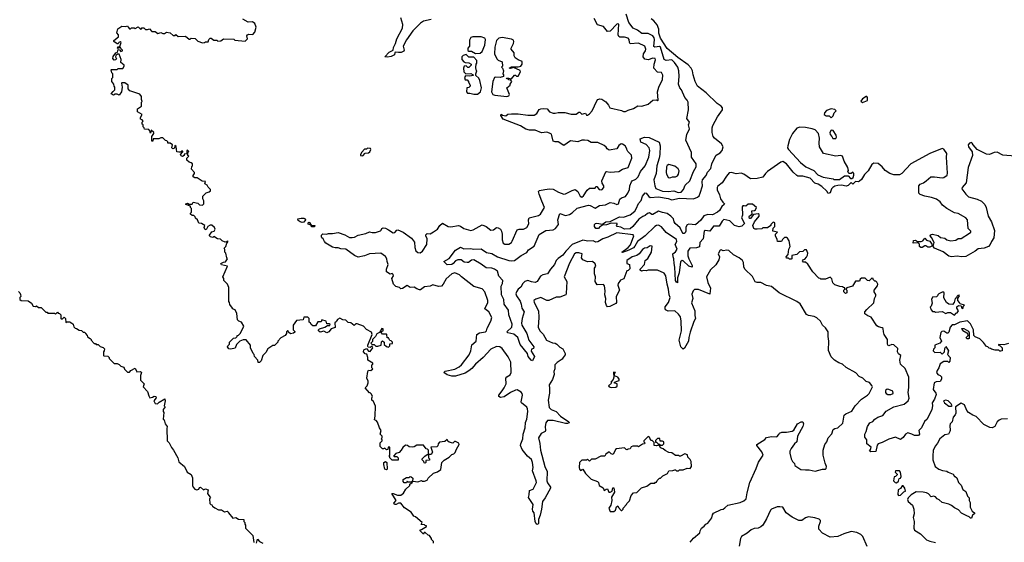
# Model space of a CAD drawing. Extents: x 2494106 to 2685573, y 758056 to 915185.
# Tile 239 of 256: x 2578137 to 2588522, y 847945 to 853455. Entities that reach past the tile are written whole.
import ezdxf

# ---------------------------------------------------------------- set-up
doc = ezdxf.new("R2010")
doc.units = 0

msp = doc.modelspace()

# ---------------------------------------------------------------- linework, layer by layer
at = {"layer": '0CON05XD'}
for points in [[(2582410, 848855), (2582435, 848870), (2582450, 848870), (2582450, 848915), (2582438, 848928), (2582425, 848930), (2582395, 848970), (2582325, 848970), (2582297, 848953), (2582275, 848948), (2582245, 848950), (2582227, 848967), (2582205, 848968), (2582177, 848943), (2582162, 848915), (2582139, 848891), (2582105, 848880), (2582080, 848855), (2582085, 848850), (2582115, 848850), (2582127, 848837), (2582128, 848812), (2582065, 848810), (2582040, 848835), (2582040, 848845), (2582030, 848855), (2582040, 848865), (2582040, 848945), (2582035, 848950), (2582022, 848948), (2582018, 848922), (2582005, 848920), (2581987, 848937), (2581975, 848930), (2581962, 848932), (2581940, 848955), (2581940, 848995), (2581960, 849015), (2581960, 849025), (2581950, 849035), (2581960, 849045), (2581960, 849065), (2581940, 849085), (2581950, 849125), (2581933, 849153), (2581912, 849212), (2581895, 849230), (2581880, 849235), (2581887, 849275), (2581889, 849379), (2581868, 849428), (2581852, 849445), (2581850, 849465), (2581858, 849485), (2581845, 849510), (2581835, 849520), (2581825, 849520), (2581780, 849575), (2581802, 849595), (2581812, 849625), (2581812, 849645), (2581798, 849675), (2581808, 849745), (2581815, 849760), (2581842, 849758), (2581860, 849775), (2581850, 849785), (2581850, 849815), (2581860, 849825), (2581860, 849835), (2581810, 849865), (2581810, 849895), (2581798, 849928), (2581782, 849932), (2581762, 849955), (2581768, 849975), (2581795, 849990), (2581815, 849960), (2581832, 849958), (2581860, 849995), (2581855, 850010), (2581845, 850010), (2581835, 850000), (2581812, 850002), (2581808, 850008), (2581810, 850025), (2581856, 850136), (2581849, 850159), (2581795, 850188), (2581764, 850224), (2581695, 850248), (2581683, 850247), (2581665, 850230), (2581628, 850258), (2581602, 850262), (2581578, 850288), (2581545, 850290), (2581515, 850307), (2581490, 850295), (2581480, 850285), (2581478, 850272), (2581462, 850258), (2581465, 850210), (2581423, 850197), (2581396, 850164), (2581376, 850154), (2581345, 850172), (2581305, 850160), (2581290, 850175), (2581290, 850185), (2581300, 850195), (2581355, 850212), (2581385, 850230), (2581408, 850232), (2581410, 850245), (2581405, 850250), (2581375, 850250), (2581368, 850278), (2581325, 850290), (2581315, 850270), (2581282, 850268), (2581255, 850228), (2581228, 850228), (2581212, 850242), (2581205, 850260), (2581190, 850265), (2581190, 850305), (2581175, 850320), (2581135, 850320), (2581125, 850290), (2581055, 850282), (2581020, 850235), (2581020, 850185), (2581038, 850168), (2581038, 850162), (2581025, 850150), (2580992, 850142), (2580972, 850162), (2580970, 850175), (2580960, 850175), (2580950, 850165), (2580950, 850145), (2580936, 850124), (2580890, 850100), (2580860, 850065), (2580860, 850055), (2580825, 850020), (2580805, 850020), (2580754, 849986), (2580733, 849947), (2580702, 849915), (2580682, 849858), (2580665, 849840), (2580652, 849842), (2580647, 849867), (2580613, 849903), (2580610, 849925), (2580600, 849935), (2580572, 849995), (2580572, 850022), (2580525, 850080), (2580495, 850080), (2580460, 850065), (2580425, 850030), (2580408, 849992), (2580365, 849982), (2580342, 849985), (2580330, 850005), (2580333, 850017), (2580350, 850035), (2580350, 850055), (2580360, 850065), (2580393, 850097), (2580415, 850100), (2580430, 850115), (2580430, 850125), (2580445, 850130), (2580465, 850150), (2580500, 850225), (2580476, 850266), (2580448, 850278), (2580435, 850290), (2580426, 850356), (2580410, 850395), (2580380, 850405), (2580380, 850415), (2580353, 850453), (2580350, 850475), (2580342, 850485), (2580342, 850632), (2580330, 850665), (2580290, 850705), (2580290, 850725), (2580280, 850745), (2580330, 850855), (2580265, 850870), (2580260, 850885), (2580285, 850900), (2580308, 850902), (2580330, 850935), (2580320, 850945), (2580310, 850995), (2580302, 851005), (2580302, 851032), (2580292, 851045), (2580310, 851065), (2580322, 851098), (2580337, 851117), (2580325, 851120), (2580318, 851112), (2580305, 851110), (2580272, 851122), (2580255, 851140), (2580223, 851143), (2580185, 851170), (2580175, 851160), (2580150, 851165), (2580140, 851175), (2580140, 851185), (2580162, 851218), (2580188, 851225), (2580198, 851245), (2580190, 851265), (2580165, 851290), (2580145, 851290), (2580120, 851275), (2580105, 851240), (2580090, 851245), (2580082, 851265), (2580090, 851285), (2580055, 851308), (2580025, 851310), (2580012, 851345), (2579992, 851362), (2579988, 851378), (2579975, 851390), (2579955, 851390), (2579940, 851405), (2579940, 851415), (2579950, 851425), (2579950, 851465), (2579940, 851475), (2579938, 851488), (2579890, 851505), (2579890, 851515), (2579905, 851522), (2579925, 851510), (2579955, 851510), (2579965, 851530), (2580015, 851520), (2580035, 851502), (2580065, 851500), (2580078, 851512), (2580080, 851545), (2580070, 851565), (2580070, 851595), (2580105, 851630), (2580135, 851640), (2580148, 851652), (2580150, 851665), (2580125, 851690), (2580115, 851710), (2580090, 851725), (2580098, 851748), (2580063, 851753), (2580030, 851775), (2580007, 851787), (2579985, 851788), (2579968, 851798), (2579968, 851812), (2579982, 851835), (2579980, 851845), (2579948, 851878), (2579953, 851907), (2579960, 851915), (2579960, 851935), (2579947, 851947), (2579923, 851953), (2579900, 851975), (2579900, 851995), (2579920, 852015), (2579910, 852025), (2579910, 852055), (2579920, 852065), (2579908, 852078), (2579900, 852075), (2579898, 852042), (2579872, 852038), (2579870, 852025), (2579855, 852012), (2579841, 852021), (2579832, 852035), (2579858, 852062), (2579858, 852068), (2579845, 852070), (2579835, 852060), (2579815, 852058), (2579793, 852063), (2579788, 852118), (2579772, 852128), (2579768, 852102), (2579753, 852093), (2579740, 852105), (2579750, 852135), (2579725, 852152), (2579700, 852155), (2579698, 852168), (2579688, 852178), (2579675, 852180), (2579648, 852208), (2579625, 852210), (2579605, 852200), (2579545, 852200), (2579540, 852175), (2579530, 852175), (2579532, 852225), (2579550, 852255), (2579550, 852265), (2579525, 852290), (2579515, 852260), (2579510, 852285), (2579498, 852298), (2579452, 852302), (2579450, 852315), (2579440, 852325), (2579440, 852345), (2579430, 852355), (2579430, 852375), (2579440, 852385), (2579428, 852398), (2579410, 852405), (2579410, 852425), (2579430, 852455), (2579380, 852485), (2579380, 852515), (2579420, 852545), (2579420, 852585), (2579428, 852592), (2579420, 852615), (2579420, 852645), (2579405, 852670), (2579300, 852705), (2579280, 852725), (2579280, 852765), (2579245, 852790), (2579215, 852790), (2579210, 852785), (2579218, 852745), (2579210, 852695), (2579185, 852660), (2579165, 852670), (2579145, 852670), (2579125, 852660), (2579102, 852672), (2579121, 852699), (2579140, 852715), (2579140, 852745), (2579133, 852753), (2579130, 852775), (2579110, 852805), (2579110, 852835), (2579120, 852845), (2579120, 852885), (2579110, 852895), (2579100, 852925), (2579105, 852930), (2579165, 852930), (2579175, 852940), (2579225, 852940), (2579240, 852965), (2579240, 852975), (2579203, 853003), (2579207, 853035), (2579185, 853090), (2579168, 853092), (2579152, 853078), (2579148, 853065), (2579157, 853043), (2579148, 853032), (2579135, 853030), (2579120, 853045), (2579123, 853067), (2579150, 853105), (2579168, 853112), (2579175, 853140), (2579188, 853138), (2579205, 853120), (2579220, 853125), (2579220, 853135), (2579202, 853152), (2579198, 853168), (2579190, 853170), (2579175, 853150), (2579170, 853155), (2579172, 853168), (2579190, 853170), (2579198, 853182), (2579206, 853216), (2579195, 853222), (2579184, 853216), (2579175, 853200), (2579165, 853200), (2579130, 853225), (2579130, 853235), (2579180, 853275), (2579180, 853295), (2579160, 853315), (2579173, 853357), (2579215, 853388), (2579255, 853382), (2579275, 853390), (2579280, 853375), (2579295, 853360), (2579305, 853360), (2579315, 853370), (2579345, 853370), (2579355, 853362), (2579385, 853380), (2579415, 853350), (2579425, 853370), (2579445, 853370), (2579465, 853350), (2579485, 853350), (2579505, 853360), (2579532, 853332), (2579565, 853332), (2579595, 853310), (2579625, 853320), (2579645, 853310), (2579665, 853310), (2579685, 853322), (2579725, 853318), (2579755, 853290), (2579775, 853290), (2579785, 853300), (2579808, 853278), (2579885, 853282), (2579925, 853250), (2579935, 853250), (2579945, 853260), (2579987, 853257), (2580015, 853230), (2580065, 853210), (2580087, 853213), (2580095, 853220), (2580125, 853220), (2580130, 853245), (2580145, 853260), (2580155, 853260), (2580185, 853240), (2580215, 853240), (2580225, 853230), (2580257, 853233), (2580285, 853252), (2580395, 853250), (2580405, 853240), (2580515, 853230), (2580540, 853255), (2580532, 853285), (2580538, 853295), (2580555, 853302), (2580595, 853300), (2580617, 853323), (2580630, 853375), (2580618, 853415), (2580592, 853432), (2580548, 853428), (2580492, 853462)], [(2583600, 848135), (2583593, 848133), (2583585, 848140), (2583574, 848164), (2583563, 848255), (2583550, 848275), (2583546, 848295), (2583551, 848345), (2583503, 848417), (2583512, 848445), (2583515, 848490), (2583553, 848507), (2583586, 848575), (2583584, 848595), (2583547, 848697), (2583552, 848735), (2583547, 848787), (2583535, 848818), (2583494, 848855), (2583436, 848925), (2583419, 848965), (2583421, 848985), (2583444, 849035), (2583448, 849085), (2583467, 849153), (2583473, 849207), (2583487, 849245), (2583497, 849323), (2583494, 849354), (2583485, 849369), (2583430, 849415), (2583427, 849425), (2583440, 849495), (2583437, 849515), (2583425, 849528), (2583385, 849553), (2583365, 849549), (2583315, 849526), (2583245, 849479), (2583208, 849472), (2583191, 849481), (2583191, 849495), (2583225, 849543), (2583247, 849573), (2583266, 849615), (2583264, 849676), (2583275, 849690), (2583309, 849711), (2583322, 849735), (2583318, 849845), (2583289, 849899), (2583225, 849988), (2583200, 850005), (2583165, 850010), (2583105, 849980), (2583026, 849895), (2582945, 849825), (2582905, 849779), (2582875, 849752), (2582835, 849729), (2582735, 849698), (2582695, 849696), (2582645, 849710), (2582610, 849735), (2582625, 849749), (2582728, 849772), (2582771, 849795), (2582795, 849816), (2582877, 849923), (2582894, 849965), (2582904, 850026), (2582951, 850065), (2582959, 850135), (2582985, 850154), (2583048, 850165), (2583059, 850175), (2583068, 850202), (2583106, 850275), (2583116, 850315), (2583085, 850375), (2583044, 850405), (2583073, 850475), (2583074, 850495), (2583044, 850585), (2583016, 850616), (2582925, 850641), (2582795, 850744), (2582775, 850766), (2582725, 850787), (2582695, 850776), (2582636, 850724), (2582604, 850665), (2582585, 850644), (2582555, 850642), (2582495, 850661), (2582465, 850644), (2582405, 850637), (2582365, 850607), (2582355, 850607), (2582326, 850616), (2582296, 850636), (2582255, 850632), (2582225, 850652), (2582175, 850621), (2582155, 850617), (2582143, 850633), (2582105, 850641), (2582080, 850665), (2582062, 850725), (2582078, 850755), (2582075, 850770), (2582065, 850778), (2582043, 850773), (2582007, 850797), (2582004, 850826), (2582022, 850875), (2582014, 850904), (2582008, 850935), (2581995, 850960), (2581945, 850992), (2581825, 850988), (2581773, 850967), (2581705, 850952), (2581668, 850968), (2581578, 851035), (2581525, 851038), (2581495, 851051), (2581465, 851050), (2581435, 851058), (2581365, 851100), (2581350, 851115), (2581338, 851145), (2581322, 851155), (2581320, 851165), (2581320, 851185), (2581333, 851197), (2581373, 851193), (2581395, 851202), (2581435, 851200), (2581495, 851211), (2581567, 851187), (2581615, 851159), (2581642, 851158), (2581667, 851163), (2581705, 851182), (2581788, 851202), (2581825, 851219), (2581855, 851210), (2581889, 851211), (2581941, 851229), (2581950, 851235), (2581957, 851253), (2581971, 851259), (2581995, 851256), (2582025, 851241), (2582075, 851207), (2582095, 851213), (2582113, 851237), (2582125, 851241), (2582182, 851215), (2582271, 851151), (2582301, 851111), (2582303, 851055), (2582315, 851018), (2582335, 851000), (2582362, 850998), (2582387, 851013), (2582432, 851085), (2582433, 851143), (2582420, 851175), (2582422, 851188), (2582435, 851200), (2582465, 851198), (2582502, 851218), (2582542, 851248), (2582567, 851285), (2582595, 851309), (2582656, 851276), (2582685, 851272), (2582765, 851284), (2582785, 851279), (2582822, 851255), (2582895, 851234), (2582919, 851241), (2583015, 851292), (2583058, 851275), (2583105, 851237), (2583135, 851240), (2583165, 851263), (2583185, 851262), (2583208, 851245), (2583219, 851225), (2583226, 851194), (2583224, 851134), (2583235, 851100), (2583255, 851088), (2583295, 851088), (2583323, 851107), (2583331, 851119), (2583385, 851238), (2583405, 851247), (2583450, 851245), (2583486, 851265), (2583506, 851304), (2583504, 851345), (2583512, 851365), (2583608, 851392), (2583631, 851405), (2583672, 851475), (2583645, 851542), (2583614, 851615), (2583610, 851645), (2583620, 851655), (2583674, 851666), (2583725, 851672), (2583765, 851668), (2583819, 851635), (2583875, 851616), (2583895, 851619), (2583965, 851656), (2583995, 851664), (2584024, 851644), (2584047, 851595), (2584065, 851584), (2584085, 851597), (2584122, 851658), (2584145, 851680), (2584205, 851680), (2584212, 851695), (2584225, 851697), (2584250, 851665), (2584275, 851663), (2584298, 851685), (2584298, 851705), (2584280, 851730), (2584276, 851755), (2584318, 851852), (2584325, 851856), (2584365, 851848), (2584455, 851856), (2584495, 851879), (2584553, 851897), (2584594, 851995), (2584588, 852028), (2584550, 852065), (2584540, 852085), (2584542, 852095), (2584523, 852125), (2584495, 852143), (2584480, 852145), (2584455, 852128), (2584435, 852093), (2584355, 852081), (2584332, 852092), (2584322, 852112), (2584302, 852128), (2584235, 852160), (2584165, 852159), (2584130, 852180), (2584095, 852186), (2584065, 852184), (2584024, 852166), (2583945, 852179), (2583875, 852130), (2583815, 852166), (2583785, 852166), (2583764, 852174), (2583751, 852235), (2583745, 852247), (2583725, 852260), (2583695, 852268), (2583642, 852262), (2583575, 852292), (2583515, 852292), (2583475, 852302), (2583420, 852335), (2583236, 852406), (2583210, 852445), (2583215, 852458), (2583228, 852448), (2583265, 852443), (2583285, 852458), (2583325, 852462), (2583395, 852462), (2583497, 852447), (2583563, 852447), (2583590, 852465), (2583615, 852508), (2583633, 852517), (2583665, 852520), (2583700, 852515), (2583724, 852484), (2583765, 852469), (2583785, 852468), (2583815, 852477), (2583885, 852478), (2583955, 852458), (2584005, 852460), (2584035, 852480), (2584045, 852480), (2584065, 852460), (2584105, 852468), (2584115, 852450), (2584125, 852450), (2584148, 852462), (2584173, 852495), (2584225, 852598), (2584235, 852612), (2584255, 852620), (2584275, 852616), (2584319, 852589), (2584348, 852555), (2584360, 852525), (2584485, 852498), (2584505, 852488), (2584525, 852488), (2584555, 852502), (2584612, 852518), (2584655, 852547), (2584698, 852542), (2584766, 852564), (2584813, 852607), (2584855, 852610), (2584865, 852600), (2584870, 852605), (2584863, 852695), (2584879, 852745), (2584916, 852824), (2584921, 852871), (2584907, 852897), (2584865, 852903), (2584826, 852945), (2584829, 852985), (2584842, 853032), (2584839, 853045), (2584815, 853049), (2584765, 853032), (2584729, 853039), (2584713, 853065), (2584717, 853095), (2584737, 853125), (2584742, 853145), (2584729, 853175), (2584665, 853208), (2584575, 853201), (2584568, 853215), (2584566, 853245), (2584555, 853259), (2584515, 853272), (2584465, 853270), (2584455, 853277), (2584449, 853295), (2584455, 853408), (2584445, 853412), (2584435, 853407), (2584365, 853334), (2584335, 853332), (2584293, 853383), (2584232, 853402), (2584195, 853466)], [(2582475, 853458), (2582395, 853439), (2582363, 853417), (2582285, 853338), (2582216, 853244), (2582181, 853175), (2582192, 853135), (2582188, 853122), (2582162, 853108), (2582132, 853108), (2582105, 853112), (2582095, 853108), (2582090, 853085), (2582055, 853068), (2582015, 853059), (2581988, 853065), (2582035, 853113), (2582076, 853134), (2582078, 853162), (2582101, 853205), (2582114, 853255), (2582174, 853366), (2582179, 853405), (2582158, 853475)], [(2584881, 851995), (2584858, 851915), (2584849, 851835), (2584825, 851765), (2584834, 851705), (2584846, 851676), (2584915, 851647), (2584975, 851644), (2585035, 851650), (2585082, 851632), (2585115, 851636), (2585138, 851665), (2585155, 851710), (2585204, 851756), (2585242, 851855), (2585270, 851905), (2585270, 851935), (2585224, 852005), (2585224, 852055), (2585164, 852185), (2585174, 852246), (2585202, 852305), (2585192, 852345), (2585200, 852375), (2585173, 852415), (2585189, 852505), (2585187, 852585), (2585178, 852608), (2585151, 852635), (2585117, 852715), (2585098, 852738), (2585084, 852774), (2585094, 852855), (2585090, 852915), (2585077, 852955), (2585044, 853005), (2585015, 853032), (2584955, 853026), (2584935, 853035), (2584895, 853164), (2584885, 853174), (2584835, 853164), (2584825, 853174), (2584832, 853245), (2584828, 853265), (2584815, 853284), (2584765, 853308), (2584700, 853310), (2584653, 853343), (2584606, 853366), (2584560, 853425), (2584534, 853515)], [(2584878, 853312), (2584878, 853355), (2584862, 853402), (2584825, 853444), (2584796, 853465)], [(2588637, 852017), (2588505, 852028), (2588445, 852057), (2588414, 852056), (2588365, 852033), (2588335, 852039), (2588237, 852085), (2588194, 852135), (2588184, 852154), (2588175, 852159), (2588155, 852154), (2588142, 852135), (2588145, 852115), (2588183, 852063), (2588186, 852024), (2588142, 851895), (2588120, 851735), (2588078, 851685), (2588075, 851673), (2588115, 851614), (2588145, 851586), (2588234, 851564), (2588281, 851541), (2588317, 851507), (2588331, 851475), (2588351, 851385), (2588386, 851325), (2588419, 851231), (2588411, 851155), (2588385, 851118), (2588374, 851085), (2588356, 851064), (2588308, 851045), (2588245, 851039), (2588215, 851015), (2588115, 850960), (2588070, 850955), (2588025, 850961), (2587965, 850956), (2587935, 850961), (2587875, 851006), (2587786, 851046), (2587772, 851065), (2587782, 851105), (2587755, 851160), (2587740, 851175), (2587742, 851188), (2587765, 851193), (2587825, 851180), (2587850, 851160), (2587895, 851150), (2587914, 851134), (2587956, 851124), (2588009, 851131), (2588035, 851149), (2588065, 851148), (2588156, 851204), (2588168, 851215), (2588169, 851225), (2588140, 851255), (2588134, 851345), (2588115, 851365), (2588035, 851413), (2587995, 851420), (2587915, 851464), (2587870, 851500), (2587845, 851535), (2587805, 851563), (2587755, 851581), (2587685, 851594), (2587633, 851613), (2587620, 851625), (2587620, 851705), (2587635, 851722), (2587670, 851735), (2587698, 851755), (2587745, 851797), (2587785, 851800), (2587865, 851788), (2587885, 851793), (2587918, 851815), (2587923, 851837), (2587913, 852005), (2587917, 852045), (2587885, 852089), (2587865, 852097), (2587735, 852044), (2587534, 851935), (2587441, 851835), (2587415, 851818), (2587355, 851819), (2587315, 851833), (2587265, 851866), (2587233, 851903), (2587190, 851940), (2587145, 851941), (2587125, 851927), (2587087, 851863), (2587048, 851822), (2587015, 851771), (2586995, 851751), (2586985, 851746), (2586952, 851748), (2586925, 851722), (2586905, 851737), (2586875, 851707), (2586855, 851701), (2586805, 851712), (2586765, 851708), (2586735, 851700), (2586712, 851685), (2586699, 851671), (2586685, 851628), (2586665, 851623), (2586648, 851648), (2586596, 851696), (2586560, 851720), (2586522, 851732), (2586473, 851783), (2586395, 851807), (2586345, 851806), (2586333, 851813), (2586295, 851848), (2586225, 851937), (2586185, 851959), (2586165, 851952), (2586024, 851855), (2586002, 851835), (2585975, 851794), (2585915, 851780), (2585845, 851779), (2585776, 851825), (2585745, 851838), (2585695, 851831), (2585645, 851845), (2585621, 851839), (2585593, 851807), (2585546, 851734), (2585500, 851700), (2585492, 851685), (2585493, 851663), (2585518, 851608), (2585528, 851565), (2585553, 851533), (2585570, 851515), (2585566, 851505), (2585544, 851486), (2585516, 851444), (2585495, 851425), (2585445, 851398), (2585395, 851401), (2585353, 851387), (2585320, 851340), (2585265, 851292), (2585195, 851300), (2585177, 851293), (2585162, 851268), (2585164, 851225), (2585155, 851207), (2585145, 851200), (2585135, 851201), (2585125, 851214), (2585102, 851262), (2585050, 851305), (2585038, 851325), (2585032, 851355), (2585005, 851385), (2584965, 851411), (2584915, 851421), (2584875, 851438), (2584815, 851402), (2584805, 851400), (2584779, 851419), (2584758, 851412), (2584735, 851391), (2584709, 851381), (2584668, 851352), (2584605, 851274), (2584575, 851251), (2584515, 851247), (2584478, 851268), (2584440, 851275), (2584430, 851285), (2584440, 851295), (2584437, 851307), (2584375, 851310), (2584325, 851293), (2584285, 851290), (2584251, 851269), (2584240, 851255), (2584215, 851252), (2584198, 851275), (2584198, 851295), (2584210, 851305), (2584225, 851309), (2584285, 851300), (2584320, 851325), (2584365, 851328), (2584464, 851376), (2584505, 851372), (2584575, 851397), (2584623, 851437), (2584640, 851460), (2584665, 851516), (2584690, 851550), (2584706, 851594), (2584735, 851630), (2584745, 851626), (2584771, 851591), (2584785, 851581), (2584875, 851589), (2584975, 851570), (2585015, 851557), (2585095, 851572), (2585244, 851566), (2585287, 851583), (2585303, 851597), (2585315, 851625), (2585337, 851703), (2585335, 851745), (2585340, 851765), (2585376, 851814), (2585391, 851849), (2585427, 851885), (2585436, 851935), (2585467, 852003), (2585483, 852027), (2585525, 852053), (2585546, 852075), (2585555, 852115), (2585538, 852145), (2585465, 852205), (2585452, 852225), (2585442, 852265), (2585442, 852315), (2585449, 852341), (2585498, 852432), (2585549, 852505), (2585550, 852525), (2585535, 852544), (2585493, 852573), (2585376, 852685), (2585285, 852755), (2585261, 852805), (2585239, 852875), (2585233, 852915), (2585218, 852945), (2585188, 852978), (2585077, 853055), (2584965, 853151), (2584895, 853259), (2584878, 853312)], [(2582945, 853097), (2582995, 853101), (2583015, 853118), (2583044, 853186), (2583050, 853245), (2583042, 853262), (2583005, 853276), (2582915, 853276), (2582895, 853268), (2582882, 853238), (2582880, 853175), (2582863, 853155), (2582865, 853130), (2582875, 853122), (2582902, 853122), (2582945, 853097)], [(2583275, 852644), (2583295, 852652), (2583302, 852665), (2583273, 852737), (2583310, 852765), (2583310, 852775), (2583328, 852805), (2583318, 852818), (2583295, 852820), (2583288, 852828), (2583275, 852830), (2583272, 852838), (2583295, 852840), (2583325, 852830), (2583355, 852870), (2583365, 852870), (2583378, 852858), (2583395, 852858), (2583420, 852905), (2583415, 852918), (2583345, 852950), (2583315, 852940), (2583300, 852945), (2583325, 852958), (2583395, 852957), (2583424, 852966), (2583438, 852985), (2583438, 853015), (2583395, 853032), (2583364, 853054), (2583352, 853075), (2583352, 853105), (2583320, 853145), (2583320, 853155), (2583346, 853205), (2583350, 853225), (2583345, 853238), (2583325, 853250), (2583225, 853268), (2583190, 853260), (2583164, 853236), (2583148, 853165), (2583144, 853095), (2583171, 853041), (2583185, 853028), (2583225, 853010), (2583230, 852965), (2583220, 852955), (2583230, 852945), (2583238, 852915), (2583232, 852885), (2583240, 852875), (2583240, 852855), (2583204, 852846), (2583155, 852850), (2583143, 852845), (2583126, 852805), (2583114, 852694), (2583128, 852668), (2583148, 852658), (2583275, 852644)], [(2582925, 852670), (2582965, 852671), (2582996, 852695), (2583008, 852735), (2582990, 852815), (2582978, 852838), (2582948, 852868), (2582948, 852885), (2582960, 852915), (2582953, 852923), (2582948, 852955), (2582950, 852985), (2582960, 852995), (2582960, 853025), (2582925, 853060), (2582875, 853060), (2582845, 853088), (2582813, 853077), (2582800, 853065), (2582800, 853035), (2582821, 853011), (2582835, 853002), (2582875, 853000), (2582900, 852985), (2582900, 852975), (2582875, 852950), (2582862, 852952), (2582847, 852967), (2582824, 852966), (2582818, 852945), (2582820, 852905), (2582843, 852883), (2582895, 852888), (2582920, 852875), (2582920, 852865), (2582885, 852858), (2582838, 852862), (2582827, 852845), (2582835, 852820), (2582855, 852820), (2582870, 852805), (2582870, 852795), (2582888, 852765), (2582887, 852753), (2582875, 852740), (2582853, 852737), (2582848, 852695), (2582861, 852681), (2582885, 852682), (2582925, 852670)], [(2587025, 852582), (2587078, 852602), (2587080, 852635), (2587070, 852645), (2587063, 852647), (2587025, 852620), (2587010, 852595), (2587025, 852582)], [(2586695, 852420), (2586715, 852442), (2586726, 852474), (2586748, 852495), (2586735, 852507), (2586695, 852516), (2586645, 852497), (2586625, 852472), (2586621, 852455), (2586641, 852441), (2586675, 852440), (2586695, 852420)], [(2586785, 851770), (2586835, 851810), (2586875, 851810), (2586901, 851781), (2586915, 851780), (2586928, 851792), (2586934, 851815), (2586933, 851833), (2586925, 851848), (2586905, 851832), (2586882, 851832), (2586872, 851855), (2586878, 851865), (2586872, 851895), (2586832, 851965), (2586816, 852016), (2586795, 852023), (2586745, 852017), (2586615, 852043), (2586574, 852114), (2586569, 852155), (2586572, 852205), (2586561, 852255), (2586525, 852294), (2586495, 852306), (2586425, 852319), (2586365, 852322), (2586335, 852312), (2586288, 852255), (2586255, 852193), (2586238, 852125), (2586236, 852105), (2586244, 852085), (2586371, 851951), (2586428, 851905), (2586514, 851864), (2586555, 851819), (2586610, 851795), (2586715, 851778), (2586725, 851770), (2586785, 851770)], [(2586745, 852204), (2586751, 852215), (2586747, 852237), (2586716, 852286), (2586695, 852289), (2586681, 852265), (2586684, 852245), (2586704, 852225), (2586714, 852204), (2586745, 852204)], [(2588565, 850042), (2588515, 850028), (2588460, 850030), (2588462, 850022), (2588478, 850018), (2588500, 849995), (2588500, 849965), (2588485, 849960), (2588475, 849960), (2588465, 849970), (2588425, 849970), (2588385, 849980), (2588375, 849990), (2588362, 849992), (2588347, 850007), (2588335, 850008), (2588303, 850053), (2588265, 850090), (2588215, 850110), (2588200, 850125), (2588198, 850185), (2588165, 850250), (2588135, 850280), (2588053, 850267), (2587995, 850238), (2587973, 850237), (2587952, 850215), (2587935, 850160), (2587925, 850150), (2587915, 850150), (2587885, 850170), (2587863, 850167), (2587852, 850158), (2587843, 850105), (2587858, 850065), (2587840, 850045), (2587790, 850025), (2587790, 849995), (2587775, 849980), (2587772, 849965), (2587788, 849948), (2587845, 849950), (2587865, 849930), (2587890, 849955), (2587893, 849987), (2587905, 850010), (2587933, 849965), (2587922, 849925), (2587950, 849895), (2587948, 849855), (2587935, 849842), (2587925, 849850), (2587885, 849850), (2587845, 849828), (2587831, 849785), (2587815, 849758), (2587808, 849735), (2587822, 849715), (2587845, 849703), (2587858, 849688), (2587859, 849665), (2587845, 849642), (2587804, 849636), (2587783, 849625), (2587771, 849555), (2587799, 849519), (2587802, 849505), (2587786, 849455), (2587762, 849415), (2587764, 849385), (2587757, 849345), (2587707, 849245), (2587681, 849219), (2587647, 849153), (2587620, 849125), (2587627, 849087), (2587615, 849070), (2587575, 849070), (2587547, 849087), (2587505, 849100), (2587478, 849085), (2587455, 849050), (2587425, 849029), (2587375, 849053), (2587305, 849033), (2587235, 848996), (2587190, 848985), (2587181, 848969), (2587168, 848902), (2587115, 848900), (2587100, 848915), (2587110, 848925), (2587117, 848947), (2587070, 848985), (2587070, 849025), (2587052, 849055), (2587050, 849085), (2587066, 849114), (2587078, 849165), (2587102, 849205), (2587135, 849220), (2587156, 849244), (2587188, 849265), (2587239, 849281), (2587275, 849326), (2587355, 849375), (2587465, 849400), (2587507, 849435), (2587518, 849465), (2587506, 849525), (2587513, 849577), (2587514, 849685), (2587477, 849777), (2587426, 849825), (2587421, 849865), (2587429, 849915), (2587405, 849933), (2587394, 849954), (2587398, 849988), (2587355, 850026), (2587335, 850031), (2587305, 850018), (2587295, 850020), (2587290, 850035), (2587291, 850085), (2587256, 850136), (2587247, 850163), (2587245, 850198), (2587235, 850207), (2587196, 850216), (2587178, 850228), (2587119, 850319), (2587082, 850332), (2587050, 850355), (2587052, 850375), (2587071, 850399), (2587145, 850470), (2587153, 850517), (2587168, 850545), (2587167, 850557), (2587150, 850585), (2587150, 850605), (2587185, 850650), (2587186, 850666), (2587178, 850688), (2587168, 850698), (2587155, 850700), (2587140, 850715), (2587140, 850725), (2587125, 850730), (2587095, 850702), (2587080, 850705), (2587055, 850730), (2587015, 850730), (2587002, 850718), (2586995, 850700), (2586952, 850698), (2586920, 850645), (2586862, 850628), (2586850, 850615), (2586860, 850605), (2586860, 850575), (2586845, 850570), (2586830, 850585), (2586830, 850605), (2586840, 850615), (2586838, 850628), (2586825, 850630), (2586815, 850640), (2586788, 850642), (2586735, 850660), (2586712, 850682), (2586702, 850722), (2586685, 850739), (2586635, 850718), (2586585, 850720), (2586578, 850728), (2586565, 850730), (2586502, 850795), (2586449, 850879), (2586425, 850900), (2586405, 850900), (2586392, 850912), (2586402, 850928), (2586418, 850932), (2586435, 850950), (2586447, 850973), (2586450, 850995), (2586435, 851030), (2586415, 851030), (2586395, 851010), (2586363, 851007), (2586335, 850980), (2586282, 850968), (2586280, 850935), (2586275, 850932), (2586255, 850930), (2586245, 850940), (2586225, 850940), (2586220, 850955), (2586242, 850978), (2586250, 851035), (2586262, 851065), (2586252, 851125), (2586235, 851150), (2586225, 851160), (2586205, 851160), (2586182, 851138), (2586170, 851115), (2586130, 851115), (2586127, 851137), (2586110, 851175), (2586110, 851195), (2586130, 851215), (2586080, 851225), (2586083, 851257), (2586100, 851275), (2586100, 851315), (2586095, 851318), (2586085, 851320), (2586060, 851295), (2586060, 851285), (2586025, 851260), (2585975, 851260), (2585965, 851250), (2585915, 851248), (2585895, 851248), (2585880, 851255), (2585868, 851285), (2585887, 851323), (2585935, 851382), (2585935, 851400), (2585925, 851408), (2585878, 851402), (2585845, 851360), (2585835, 851360), (2585830, 851375), (2585834, 851386), (2585862, 851405), (2585860, 851440), (2585887, 851443), (2585899, 851451), (2585907, 851475), (2585865, 851510), (2585821, 851509), (2585795, 851490), (2585777, 851493), (2585765, 851492), (2585757, 851483), (2585760, 851395), (2585750, 851365), (2585780, 851305), (2585755, 851278), (2585725, 851272), (2585676, 851286), (2585626, 851336), (2585565, 851347), (2585545, 851332), (2585515, 851277), (2585455, 851279), (2585415, 851226), (2585365, 851233), (2585355, 851227), (2585344, 851146), (2585310, 851105), (2585308, 851062), (2585275, 851049), (2585205, 851047), (2585185, 851015), (2585182, 850965), (2585193, 850933), (2585229, 850865), (2585228, 850845), (2585195, 850856), (2585135, 850912), (2585125, 850915), (2585108, 850902), (2585093, 850785), (2585073, 850735), (2585075, 850682), (2585065, 850688), (2585054, 850706), (2585048, 850845), (2585038, 850885), (2585036, 850935), (2585028, 850955), (2585026, 850985), (2585055, 851006), (2585070, 851035), (2585051, 851085), (2585067, 851115), (2585065, 851136), (2584955, 851211), (2584905, 851272), (2584875, 851287), (2584855, 851286), (2584835, 851274), (2584735, 851177), (2584652, 851118), (2584625, 851067), (2584609, 851051), (2584560, 851025), (2584495, 851002), (2584488, 851005), (2584555, 851055), (2584578, 851082), (2584613, 851175), (2584606, 851186), (2584435, 851207), (2584339, 851161), (2584288, 851145), (2584235, 851112), (2584215, 851111), (2584185, 851123), (2584129, 851119), (2584075, 851131), (2583965, 851086), (2583896, 851014), (2583865, 850971), (2583815, 850937), (2583795, 850916), (2583776, 850874), (2583734, 850826), (2583705, 850774), (2583655, 850764), (2583630, 850750), (2583594, 850695), (2583575, 850685), (2583535, 850690), (2583495, 850704), (2583466, 850694), (2583444, 850675), (2583422, 850635), (2583395, 850614), (2583376, 850585), (2583371, 850565), (2583375, 850542), (2583415, 850486), (2583427, 850455), (2583433, 850415), (2583456, 850375), (2583435, 850305), (2583430, 850255), (2583433, 850235), (2583484, 850145), (2583506, 850075), (2583559, 850005), (2583555, 849990), (2583535, 849980), (2583531, 849961), (2583568, 849905), (2583545, 849860), (2583530, 849865), (2583500, 849905), (2583492, 849935), (2583415, 850031), (2583391, 850105), (2583348, 850138), (2583284, 850154), (2583273, 850165), (2583326, 850214), (2583330, 850245), (2583296, 850345), (2583291, 850391), (2583246, 850455), (2583244, 850505), (2583219, 850555), (2583214, 850645), (2583230, 850675), (2583231, 850705), (2583192, 850752), (2583175, 850805), (2583146, 850825), (2583115, 850834), (2583058, 850838), (2583005, 850879), (2582925, 850923), (2582902, 850918), (2582870, 850895), (2582855, 850894), (2582825, 850900), (2582792, 850922), (2582757, 850923), (2582735, 850914), (2582710, 850885), (2582695, 850874), (2582645, 850871), (2582610, 850905), (2582665, 850938), (2582735, 851024), (2582785, 851056), (2582820, 851040), (2582892, 851042), (2582925, 851034), (2583005, 851039), (2583062, 851002), (2583115, 850990), (2583175, 850956), (2583295, 850915), (2583325, 850911), (2583355, 850915), (2583425, 850970), (2583485, 850999), (2583505, 851028), (2583563, 851067), (2583615, 851192), (2583685, 851234), (2583765, 851241), (2583787, 851253), (2583821, 851295), (2583812, 851345), (2583835, 851411), (2583895, 851391), (2583935, 851401), (2583965, 851419), (2584015, 851469), (2584135, 851498), (2584155, 851497), (2584205, 851469), (2584252, 851495), (2584315, 851504), (2584365, 851526), (2584405, 851522), (2584435, 851508), (2584452, 851515), (2584468, 851562), (2584485, 851576), (2584525, 851590), (2584551, 851625), (2584570, 851665), (2584573, 851705), (2584588, 851745), (2584596, 851755), (2584637, 851773), (2584660, 851800), (2584685, 851855), (2584735, 851915), (2584774, 852005), (2584784, 852075), (2584777, 852105), (2584745, 852140), (2584688, 852165), (2584682, 852198), (2584725, 852218), (2584775, 852212), (2584883, 852163), (2584891, 852125), (2584889, 852035), (2584881, 851995)], [(2581755, 852020), (2581782, 852048), (2581815, 852050), (2581829, 852061), (2581840, 852085), (2581838, 852098), (2581805, 852100), (2581795, 852090), (2581775, 852090), (2581745, 852060), (2581730, 852035), (2581732, 852022), (2581755, 852020)], [(2584987, 851787), (2585005, 851790), (2585022, 851798), (2585055, 851800), (2585075, 851810), (2585087, 851825), (2585093, 851863), (2585083, 851883), (2585045, 851912), (2584985, 851928), (2584965, 851918), (2584957, 851905), (2584954, 851844), (2584958, 851825), (2584978, 851795), (2584987, 851787)], [(2581115, 851318), (2581095, 851323), (2581075, 851338), (2581070, 851355), (2581105, 851363), (2581135, 851362), (2581148, 851355), (2581150, 851345), (2581135, 851320), (2581115, 851318)], [(2581245, 851270), (2581215, 851272), (2581210, 851290), (2581181, 851301), (2581178, 851315), (2581185, 851322), (2581195, 851318), (2581210, 851290), (2581250, 851285), (2581245, 851270)], [(2587655, 851053), (2587640, 851055), (2587628, 851065), (2587627, 851087), (2587612, 851102), (2587560, 851100), (2587564, 851126), (2587585, 851130), (2587607, 851117), (2587645, 851117), (2587662, 851125), (2587685, 851150), (2587702, 851132), (2587735, 851120), (2587757, 851087), (2587760, 851075), (2587750, 851065), (2587735, 851058), (2587715, 851058), (2587695, 851072), (2587685, 851072), (2587655, 851053)], [(2585210, 847945), (2585245, 847988), (2585312, 848045), (2585314, 848066), (2585327, 848093), (2585356, 848114), (2585374, 848136), (2585395, 848148), (2585436, 848204), (2585443, 848235), (2585455, 848252), (2585535, 848290), (2585556, 848294), (2585575, 848308), (2585604, 848336), (2585734, 848366), (2585775, 848383), (2585799, 848405), (2585808, 848465), (2585838, 848575), (2585906, 848724), (2585929, 848791), (2585978, 848865), (2585965, 848900), (2585910, 848965), (2585910, 848975), (2585995, 849030), (2586015, 849050), (2586065, 849060), (2586122, 849058), (2586145, 849080), (2586150, 849095), (2586175, 849108), (2586225, 849107), (2586285, 849118), (2586303, 849127), (2586340, 849195), (2586380, 849215), (2586396, 849216), (2586403, 849195), (2586398, 849165), (2586342, 849065), (2586334, 849006), (2586310, 848985), (2586275, 848933), (2586259, 848905), (2586258, 848885), (2586274, 848824), (2586286, 848796), (2586310, 848775), (2586314, 848754), (2586375, 848713), (2586425, 848709), (2586465, 848708), (2586525, 848696), (2586604, 848716), (2586635, 848718), (2586642, 848725), (2586647, 848745), (2586631, 848781), (2586611, 848865), (2586610, 848915), (2586630, 848975), (2586650, 849005), (2586663, 849045), (2586701, 849089), (2586718, 849135), (2586734, 849146), (2586765, 849153), (2586819, 849201), (2586834, 849286), (2586850, 849300), (2586915, 849327), (2586947, 849385), (2587015, 849454), (2587077, 849495), (2587096, 849514), (2587130, 849585), (2587125, 849600), (2587099, 849629), (2587065, 849640), (2587028, 849675), (2586992, 849695), (2586955, 849732), (2586855, 849788), (2586815, 849822), (2586775, 849838), (2586730, 849865), (2586695, 849900), (2586667, 849967), (2586672, 850065), (2586664, 850115), (2586663, 850165), (2586635, 850207), (2586604, 850235), (2586582, 850275), (2586545, 850311), (2586515, 850326), (2586458, 850335), (2586437, 850347), (2586368, 850458), (2586335, 850484), (2586147, 850575), (2586065, 850641), (2586015, 850651), (2585955, 850684), (2585915, 850683), (2585895, 850693), (2585867, 850747), (2585786, 850826), (2585775, 850850), (2585771, 850895), (2585761, 850915), (2585726, 850945), (2585665, 850976), (2585615, 851021), (2585595, 851024), (2585555, 851017), (2585535, 851029), (2585523, 851025), (2585503, 850985), (2585518, 850955), (2585510, 850925), (2585478, 850872), (2585422, 850818), (2585381, 850745), (2585396, 850686), (2585422, 850625), (2585421, 850595), (2585415, 850563), (2585295, 850609), (2585255, 850612), (2585241, 850595), (2585227, 850563), (2585237, 850515), (2585221, 850471), (2585256, 850386), (2585256, 850335), (2585264, 850305), (2585247, 850273), (2585210, 850160), (2585194, 850105), (2585192, 850065), (2585148, 849992), (2585135, 849980), (2585111, 850005), (2585091, 850075), (2585116, 850175), (2585113, 850277), (2585105, 850321), (2585085, 850352), (2585045, 850386), (2584975, 850381), (2584947, 850395), (2584944, 850405), (2584943, 850427), (2584981, 850475), (2584996, 850525), (2584986, 850555), (2584981, 850615), (2584966, 850666), (2584952, 850755), (2584934, 850784), (2584865, 850816), (2584766, 850814), (2584745, 850808), (2584715, 850812), (2584695, 850803), (2584680, 850815), (2584680, 850825), (2584726, 850874), (2584734, 850916), (2584763, 850937), (2584802, 851005), (2584808, 851068), (2584785, 851070), (2584755, 851050), (2584725, 851048), (2584705, 851033), (2584672, 850988), (2584645, 850970), (2584597, 850955), (2584540, 850915), (2584540, 850885), (2584570, 850875), (2584572, 850828), (2584555, 850810), (2584542, 850808), (2584508, 850722), (2584475, 850708), (2584450, 850675), (2584447, 850655), (2584463, 850605), (2584427, 850535), (2584432, 850475), (2584425, 850462), (2584360, 850430), (2584337, 850427), (2584325, 850442), (2584314, 850474), (2584320, 850515), (2584309, 850555), (2584312, 850595), (2584305, 850650), (2584293, 850663), (2584228, 850658), (2584208, 850695), (2584210, 850745), (2584198, 850775), (2584200, 850835), (2584212, 850855), (2584205, 850880), (2584177, 850907), (2584127, 850903), (2584075, 850922), (2584062, 850945), (2584070, 850985), (2584033, 850997), (2584005, 850998), (2583990, 850985), (2583935, 850888), (2583880, 850745), (2583906, 850694), (2583902, 850568), (2583896, 850554), (2583835, 850529), (2583795, 850530), (2583716, 850494), (2583695, 850496), (2583635, 850526), (2583581, 850509), (2583561, 850495), (2583563, 850473), (2583608, 850385), (2583611, 850315), (2583604, 850215), (2583624, 850175), (2583658, 850138), (2583693, 850075), (2583755, 850048), (2583786, 850046), (2583802, 850035), (2583832, 850002), (2583866, 849986), (2583891, 849935), (2583890, 849920), (2583868, 849895), (2583860, 849875), (2583805, 849842), (2583782, 849815), (2583780, 849775), (2583770, 849745), (2583774, 849715), (2583755, 849662), (2583722, 849605), (2583724, 849565), (2583724, 849516), (2583711, 849445), (2583721, 849365), (2583743, 849345), (2583795, 849325), (2583841, 849275), (2583930, 849215), (2583933, 849205), (2583915, 849198), (2583895, 849199), (2583765, 849230), (2583705, 849228), (2583686, 849204), (2583678, 849165), (2583684, 849125), (2583679, 849115), (2583637, 849093), (2583608, 849045), (2583622, 848988), (2583630, 848915), (2583674, 848745), (2583701, 848691), (2583697, 848595), (2583703, 848573), (2583734, 848525), (2583734, 848515), (2583680, 848415), (2583650, 848375), (2583642, 848295), (2583627, 848233), (2583607, 848185), (2583607, 848145), (2583600, 848135)], [(2578125, 850590), (2578140, 850575), (2578147, 850557), (2578150, 850535), (2578140, 850525), (2578140, 850505), (2578153, 850493), (2578225, 850492), (2578260, 850465), (2578280, 850435), (2578305, 850430), (2578315, 850440), (2578335, 850420), (2578365, 850420), (2578412, 850372), (2578425, 850370), (2578435, 850360), (2578505, 850360), (2578515, 850350), (2578535, 850370), (2578542, 850362), (2578558, 850358), (2578570, 850345), (2578570, 850305), (2578575, 850300), (2578588, 850302), (2578605, 850320), (2578620, 850305), (2578622, 850262), (2578635, 850270), (2578665, 850270), (2578675, 850260), (2578685, 850260), (2578700, 850245), (2578708, 850218), (2578722, 850202), (2578735, 850200), (2578765, 850180), (2578787, 850177), (2578805, 850160), (2578825, 850160), (2578830, 850145), (2578850, 850125), (2578852, 850112), (2578880, 850095), (2578890, 850085), (2578890, 850075), (2578922, 850042), (2578935, 850040), (2578945, 850030), (2578965, 850030), (2578985, 850010), (2579018, 849998), (2579030, 849985), (2579027, 849963), (2579020, 849955), (2579020, 849915), (2579025, 849910), (2579068, 849908), (2579080, 849895), (2579082, 849882), (2579105, 849860), (2579135, 849830), (2579165, 849830), (2579185, 849820), (2579202, 849802), (2579235, 849790), (2579242, 849772), (2579275, 849740), (2579295, 849740), (2579310, 849755), (2579355, 849780), (2579372, 849742), (2579410, 849745), (2579420, 849735), (2579410, 849705), (2579410, 849655), (2579450, 849615), (2579440, 849585), (2579486, 849536), (2579498, 849488), (2579510, 849470), (2579536, 849474), (2579554, 849486), (2579573, 849483), (2579575, 849470), (2579551, 849435), (2579567, 849407), (2579590, 849405), (2579607, 849423), (2579668, 849458), (2579670, 849435), (2579660, 849385), (2579670, 849375), (2579650, 849345), (2579650, 849325), (2579658, 849315), (2579650, 849245), (2579660, 849235), (2579672, 849195), (2579692, 849165), (2579688, 849145), (2579692, 849015), (2579713, 848995), (2579738, 848945), (2579758, 848918), (2579804, 848834), (2579817, 848795), (2579876, 848746), (2579902, 848685), (2579945, 848660), (2579959, 848625), (2579958, 848545), (2579966, 848525), (2579985, 848506), (2580005, 848497), (2580026, 848504), (2580035, 848523), (2580045, 848528), (2580075, 848500), (2580095, 848508), (2580125, 848500), (2580118, 848458), (2580150, 848415), (2580140, 848405), (2580143, 848353), (2580152, 848342), (2580165, 848340), (2580170, 848325), (2580195, 848308), (2580235, 848288), (2580265, 848288), (2580298, 848268), (2580325, 848272), (2580335, 848268), (2580338, 848255), (2580385, 848200), (2580415, 848208), (2580445, 848190), (2580500, 848185), (2580500, 848165), (2580510, 848155), (2580510, 848135), (2580520, 848125), (2580520, 848095), (2580597, 848017), (2580606, 847944)], [(2587995, 850340), (2588015, 850360), (2588026, 850364), (2588040, 850385), (2588020, 850415), (2588022, 850428), (2588038, 850442), (2588065, 850440), (2588073, 850413), (2588085, 850410), (2588090, 850435), (2588100, 850445), (2588055, 850460), (2588050, 850475), (2588033, 850493), (2588030, 850515), (2588050, 850545), (2588045, 850550), (2588032, 850548), (2588020, 850535), (2588018, 850522), (2588002, 850515), (2587993, 850475), (2587975, 850452), (2587936, 850456), (2587912, 850472), (2587884, 850524), (2587888, 850575), (2587882, 850582), (2587865, 850582), (2587830, 850565), (2587820, 850555), (2587818, 850542), (2587807, 850533), (2587765, 850530), (2587753, 850505), (2587760, 850465), (2587750, 850435), (2587740, 850425), (2587750, 850395), (2587765, 850380), (2587785, 850380), (2587795, 850370), (2587865, 850380), (2587905, 850358), (2587925, 850368), (2587955, 850367), (2587995, 850340)], [(2582025, 850002), (2582040, 850015), (2582042, 850038), (2582068, 850042), (2582070, 850055), (2582055, 850070), (2582042, 850072), (2582025, 850100), (2582012, 850102), (2582010, 850135), (2582005, 850140), (2581965, 850140), (2581952, 850152), (2581952, 850168), (2581970, 850175), (2581970, 850195), (2581955, 850200), (2581932, 850158), (2581905, 850143), (2581890, 850115), (2581858, 850085), (2581857, 850063), (2581840, 850045), (2581855, 850030), (2581875, 850030), (2581892, 850012), (2581915, 850012), (2581950, 850025), (2581953, 850057), (2581965, 850070), (2581980, 850055), (2581982, 850032), (2582005, 850010), (2582025, 850002)], [(2588145, 850090), (2588125, 850092), (2588120, 850105), (2588140, 850125), (2588138, 850148), (2588125, 850150), (2588084, 850174), (2588072, 850198), (2588095, 850200), (2588145, 850170), (2588150, 850155), (2588150, 850095), (2588145, 850090)], [(2584375, 849579), (2584425, 849580), (2584437, 849593), (2584440, 849615), (2584412, 849622), (2584410, 849635), (2584458, 849652), (2584460, 849665), (2584447, 849687), (2584412, 849702), (2584410, 849725), (2584420, 849735), (2584405, 849740), (2584400, 849735), (2584402, 849685), (2584397, 849663), (2584370, 849635), (2584378, 849622), (2584348, 849595), (2584355, 849583), (2584375, 849579)], [(2587325, 849503), (2587348, 849515), (2587345, 849538), (2587303, 849557), (2587285, 849558), (2587270, 849545), (2587268, 849525), (2587274, 849514), (2587294, 849504), (2587325, 849503)], [(2588556, 849246), (2588487, 849243), (2588466, 849234), (2588447, 849215), (2588423, 849167), (2588395, 849152), (2588370, 849155), (2588305, 849188), (2588225, 849272), (2588190, 849285), (2588145, 849312), (2588128, 849335), (2588100, 849395), (2588065, 849413), (2588008, 849372), (2588012, 849308), (2588005, 849290), (2587982, 849265), (2587972, 849215), (2587952, 849195), (2587947, 849175), (2587952, 849125), (2587948, 849112), (2587933, 849087), (2587895, 849077), (2587840, 849035), (2587818, 848992), (2587796, 848964), (2587772, 848915), (2587766, 848855), (2587766, 848815), (2587793, 848743), (2587830, 848715), (2587871, 848701), (2587916, 848696), (2587930, 848685), (2587983, 848663), (2587995, 848640), (2588005, 848640), (2588022, 848625), (2588040, 848575), (2588067, 848547), (2588083, 848503), (2588115, 848480), (2588132, 848432), (2588150, 848415), (2588150, 848385), (2588160, 848365), (2588160, 848315), (2588182, 848275), (2588208, 848255), (2588208, 848245), (2588185, 848230), (2588175, 848200), (2588165, 848200), (2588150, 848215), (2588128, 848225)], [(2587965, 849380), (2587970, 849385), (2587962, 849405), (2587930, 849435), (2587905, 849442), (2587880, 849435), (2587891, 849415), (2587935, 849381), (2587965, 849380)], [(2584405, 848270), (2584420, 848285), (2584432, 848318), (2584445, 848330), (2584452, 848312), (2584482, 848282), (2584488, 848282), (2584500, 848295), (2584500, 848305), (2584538, 848342), (2584540, 848355), (2584567, 848383), (2584585, 848440), (2584610, 848465), (2584645, 848470), (2584695, 848520), (2584752, 848538), (2584795, 848570), (2584835, 848570), (2584842, 848578), (2584855, 848580), (2584862, 848598), (2584885, 848620), (2584895, 848620), (2584920, 848645), (2584968, 848672), (2584985, 848700), (2585025, 848702), (2585045, 848710), (2585055, 848710), (2585065, 848700), (2585085, 848700), (2585095, 848708), (2585135, 848708), (2585175, 848728), (2585210, 848725), (2585222, 848745), (2585218, 848798), (2585208, 848818), (2585183, 848843), (2585179, 848869), (2585151, 848879), (2585105, 848852), (2585095, 848852), (2585085, 848860), (2585055, 848862), (2585015, 848888), (2584985, 848892), (2584943, 848913), (2584925, 848930), (2584895, 848940), (2584888, 848958), (2584875, 848970), (2584855, 848962), (2584830, 848965), (2584828, 848998), (2584807, 849017), (2584795, 849020), (2584780, 849055), (2584765, 849060), (2584720, 849015), (2584720, 849005), (2584730, 848995), (2584728, 848982), (2584705, 848980), (2584665, 848950), (2584655, 848960), (2584605, 848960), (2584585, 848950), (2584575, 848930), (2584553, 848927), (2584545, 848920), (2584532, 848922), (2584515, 848940), (2584431, 848929), (2584422, 848925), (2584395, 848872), (2584375, 848878), (2584355, 848900), (2584320, 848875), (2584307, 848853), (2584265, 848852), (2584207, 848823), (2584168, 848822), (2584145, 848800), (2584125, 848820), (2584115, 848810), (2584065, 848810), (2584042, 848785), (2584038, 848735), (2584040, 848715), (2584052, 848702), (2584068, 848712), (2584078, 848718), (2584105, 848670), (2584165, 848610), (2584230, 848585), (2584240, 848575), (2584250, 848545), (2584289, 848519), (2584302, 848492), (2584323, 848507), (2584335, 848508), (2584350, 848475), (2584366, 848474), (2584387, 848483), (2584391, 848519), (2584405, 848520), (2584412, 848475), (2584378, 848422), (2584382, 848385), (2584373, 848337), (2584352, 848305), (2584365, 848270), (2584405, 848270)], [(2582500, 847935), (2582500, 847955), (2582480, 847975), (2582480, 847985), (2582458, 848018), (2582445, 848020), (2582415, 848050), (2582402, 848048), (2582395, 848030), (2582360, 848065), (2582362, 848078), (2582375, 848080), (2582428, 848112), (2582428, 848118), (2582412, 848122), (2582405, 848130), (2582372, 848132), (2582380, 848155), (2582310, 848215), (2582295, 848220), (2582265, 848263), (2582195, 848308), (2582155, 848357), (2582131, 848359), (2582107, 848343), (2582090, 848345), (2582083, 848357), (2582108, 848385), (2582062, 848458), (2582075, 848460), (2582123, 848443), (2582155, 848442), (2582186, 848464), (2582210, 848505), (2582250, 848545), (2582252, 848558), (2582278, 848575), (2582280, 848585), (2582275, 848590), (2582265, 848580), (2582235, 848580), (2582225, 848590), (2582218, 848572), (2582192, 848572), (2582180, 848585), (2582183, 848607), (2582215, 848630), (2582245, 848630), (2582255, 848640), (2582267, 848637), (2582282, 848622), (2582280, 848590), (2582288, 848588), (2582335, 848583), (2582375, 848598), (2582385, 848590), (2582405, 848590), (2582435, 848600), (2582445, 848620), (2582500, 848675), (2582545, 848688), (2582579, 848711), (2582590, 848785), (2582615, 848812), (2582666, 848844), (2582695, 848872), (2582715, 848878), (2582729, 848891), (2582743, 848927), (2582773, 848975), (2582769, 848989), (2582735, 849007), (2582723, 849007), (2582705, 848990), (2582665, 849000), (2582652, 849012), (2582645, 849030), (2582622, 849008), (2582565, 849000), (2582550, 848985), (2582547, 848963), (2582535, 848950), (2582472, 848948), (2582492, 848895), (2582475, 848870), (2582450, 848870), (2582450, 848835), (2582460, 848825), (2582458, 848812), (2582422, 848808), (2582420, 848785), (2582415, 848780), (2582402, 848782), (2582398, 848798), (2582380, 848815), (2582380, 848825), (2582410, 848855)], [(2584915, 848970), (2584930, 848985), (2584930, 849005), (2584915, 849012), (2584892, 849012), (2584888, 849038), (2584865, 849040), (2584842, 849018), (2584842, 849002), (2584855, 849000), (2584872, 848982), (2584885, 848980), (2584895, 848970), (2584915, 848970)], [(2582005, 848708), (2581988, 848718), (2581978, 848765), (2581978, 848785), (2581995, 848798), (2582008, 848785), (2582012, 848715), (2582005, 848708)], [(2587385, 848572), (2587405, 848590), (2587413, 848617), (2587427, 848623), (2587432, 848638), (2587428, 848685), (2587415, 848700), (2587375, 848700), (2587370, 848685), (2587390, 848665), (2587390, 848655), (2587375, 848640), (2587360, 848635), (2587352, 848595), (2587370, 848575), (2587385, 848572)], [(2587405, 848440), (2587425, 848442), (2587439, 848451), (2587462, 848478), (2587480, 848485), (2587472, 848515), (2587455, 848540), (2587445, 848540), (2587427, 848513), (2587403, 848497), (2587398, 848448), (2587405, 848440)], [(2588128, 848225), (2588071, 848251), (2588039, 848289), (2587995, 848308), (2587965, 848332), (2587935, 848349), (2587866, 848366), (2587834, 848394), (2587812, 848402), (2587795, 848426), (2587775, 848431), (2587750, 848425), (2587722, 848455), (2587700, 848465), (2587665, 848474), (2587591, 848479), (2587540, 848445), (2587507, 848413), (2587502, 848395), (2587508, 848375), (2587552, 848335), (2587567, 848295), (2587570, 848245), (2587560, 848205), (2587572, 848165), (2587569, 848095), (2587575, 848072), (2587638, 848035), (2587702, 847972), (2587735, 847957), (2587795, 847942)], [(2587075, 847900), (2587030, 848005), (2587007, 848027), (2586965, 848048), (2586905, 848058), (2586830, 848035), (2586765, 848008), (2586685, 848001), (2586605, 848040), (2586567, 848085), (2586564, 848116), (2586582, 848165), (2586582, 848175), (2586568, 848188), (2586524, 848204), (2586455, 848212), (2586425, 848203), (2586385, 848176), (2586355, 848176), (2586285, 848210), (2586220, 848255), (2586185, 848314), (2586155, 848320), (2586125, 848318), (2586065, 848296), (2586054, 848285), (2586015, 848192), (2585973, 848125), (2585955, 848107), (2585925, 848094), (2585885, 848090), (2585852, 848078), (2585810, 848040), (2585751, 848005), (2585739, 847985), (2585724, 847906)], [(2580633, 847935), (2580645, 847980), (2580665, 847952), (2580700, 847935)]]:
    msp.add_lwpolyline(points, dxfattribs=at)

doc.saveas('drawing.dxf')
